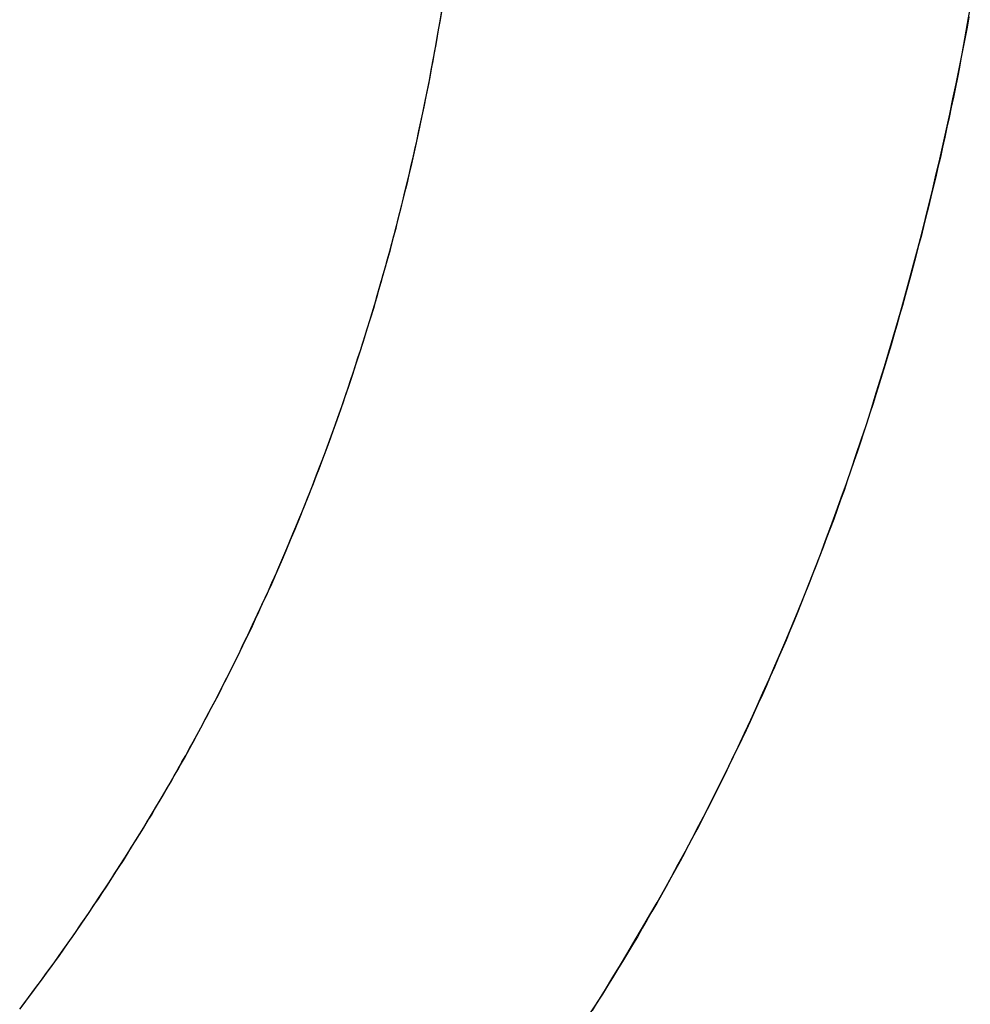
# Model space of a CAD drawing. Extents: x -4.4 to 4.4, y -6.1 to 5.8.
# Tile 81 of 157: x -1.6013 to -1.5664, y 3.4588 to 3.495. Entities that reach past the tile are written whole.
import ezdxf

# ---------------------------------------------------------------- set-up
doc = ezdxf.new("R2010")
doc.units = 0
doc.layers.get('0').update_dxf_attribs({"linetype": 'CONTINUOUS'})

# ---------------------------------------------------------------- blocks, each defined once
blk = doc.blocks.new('*U1')
blk.add_line((-1.600522, 3.4597, 5.3045), (-1.600522, 3.4597, 5.304))
blk.add_line((-1.600522, 3.4597, 5.3045), (-1.600522, 3.4597, 5.304))
for points in [[(-1.56644, 3.4951, 5.3045), (-1.56651, 3.49473, 5.3045), (-1.56658, 3.49436, 5.3045), (-1.56665, 3.49399, 5.3045), (-1.56672, 3.49362, 5.3045), (-1.56679, 3.49325, 5.3045), (-1.56686, 3.49288, 5.3045), (-1.56694, 3.49252, 5.3045), (-1.56701, 3.49215, 5.3045), (-1.56709, 3.49178, 5.3045), (-1.56717, 3.49141, 5.3045), (-1.56725, 3.49105, 5.3045), (-1.56733, 3.49068, 5.3045), (-1.56741, 3.49031, 5.3045), (-1.56749, 3.48995, 5.3045), (-1.56758, 3.48958, 5.3045), (-1.56766, 3.48922, 5.3045), (-1.56775, 3.48885, 5.3045), (-1.56784, 3.48849, 5.3045), (-1.56793, 3.48812, 5.3045), (-1.56802, 3.48776, 5.3045), (-1.56811, 3.4874, 5.3045), (-1.5682, 3.48703, 5.3045), (-1.5683, 3.48667, 5.3045), (-1.56839, 3.48631, 5.3045), (-1.56849, 3.48594, 5.3045), (-1.56859, 3.48558, 5.3045), (-1.56868, 3.48522, 5.3045), (-1.56878, 3.48486, 5.3045), (-1.56888, 3.4845, 5.3045), (-1.56899, 3.48414, 5.3045), (-1.56909, 3.48377, 5.3045), (-1.5692, 3.48341, 5.3045), (-1.5693, 3.48305, 5.3045), (-1.56941, 3.48269, 5.3045), (-1.56952, 3.48233, 5.3045), (-1.56963, 3.48197, 5.3045), (-1.56974, 3.48162, 5.3045), (-1.56985, 3.48126, 5.3045), (-1.56996, 3.4809, 5.3045), (-1.57008, 3.48054, 5.3045), (-1.57019, 3.48018, 5.3045), (-1.57031, 3.47982, 5.3045), (-1.57043, 3.47947, 5.3045), (-1.57055, 3.47911, 5.3045), (-1.57067, 3.47876, 5.3045), (-1.57079, 3.47841, 5.3045), (-1.57091, 3.47805, 5.3045), (-1.57103, 3.4777, 5.3045), (-1.57116, 3.47735, 5.3045), (-1.57128, 3.477, 5.3045), (-1.57141, 3.47665, 5.3045), (-1.57154, 3.4763, 5.3045), (-1.57167, 3.47596, 5.3045), (-1.5718, 3.47561, 5.3045), (-1.57193, 3.47527, 5.3045), (-1.57206, 3.47492, 5.3045), (-1.5722, 3.47458, 5.3045), (-1.57233, 3.47424, 5.3045), (-1.57247, 3.4739, 5.3045), (-1.5726, 3.47356, 5.3045), (-1.57274, 3.47322, 5.3045), (-1.57288, 3.47288, 5.3045), (-1.57302, 3.47254, 5.3045), (-1.57316, 3.4722, 5.3045), (-1.5733, 3.47187, 5.3045), (-1.57345, 3.47153, 5.3045), (-1.57359, 3.4712, 5.3045), (-1.57374, 3.47086, 5.3045), (-1.57388, 3.47053, 5.3045), (-1.57403, 3.4702, 5.3045), (-1.57418, 3.46987, 5.3045), (-1.57433, 3.46954, 5.3045), (-1.57448, 3.46921, 5.3045), (-1.57463, 3.46889, 5.3045), (-1.57479, 3.46856, 5.3045), (-1.57494, 3.46823, 5.3045), (-1.5751, 3.46791, 5.3045), (-1.57526, 3.46758, 5.3045), (-1.57541, 3.46726, 5.3045), (-1.57557, 3.46694, 5.3045), (-1.57573, 3.46662, 5.3045), (-1.57589, 3.4663, 5.3045), (-1.57606, 3.46598, 5.3045), (-1.57622, 3.46566, 5.3045), (-1.57638, 3.46534, 5.3045), (-1.57655, 3.46503, 5.3045), (-1.57672, 3.46471, 5.3045), (-1.57688, 3.4644, 5.3045), (-1.57705, 3.46408, 5.3045), (-1.57722, 3.46377, 5.3045), (-1.57739, 3.46346, 5.3045), (-1.57757, 3.46315, 5.3045), (-1.57774, 3.46284, 5.3045), (-1.57791, 3.46253, 5.3045), (-1.57809, 3.46222, 5.3045), (-1.57827, 3.46191, 5.3045), (-1.57845, 3.46161, 5.3045), (-1.57862, 3.4613, 5.3045), (-1.5788, 3.461, 5.3045), (-1.57899, 3.46069, 5.3045), (-1.57917, 3.46039, 5.3045), (-1.57935, 3.46009, 5.3045), (-1.57954, 3.45979, 5.3045), (-1.57972, 3.45949, 5.3045), (-1.57991, 3.45919, 5.3045), (-1.5801, 3.45889, 5.3045), (-1.58029, 3.45859, 5.3045)], [(-1.58037, 3.45847, 5.304), (-1.58008, 3.45891, 5.304), (-1.5798, 3.45936, 5.304), (-1.57952, 3.45981, 5.304), (-1.57924, 3.46027, 5.304), (-1.57897, 3.46072, 5.304), (-1.5787, 3.46118, 5.304), (-1.57843, 3.46164, 5.304), (-1.57816, 3.4621, 5.304), (-1.5779, 3.46256, 5.304), (-1.57763, 3.46303, 5.304), (-1.57737, 3.4635, 5.304), (-1.57712, 3.46396, 5.304), (-1.57686, 3.46444, 5.304), (-1.57661, 3.46491, 5.304), (-1.57636, 3.46539, 5.304), (-1.57611, 3.46586, 5.304), (-1.57587, 3.46634, 5.304), (-1.57563, 3.46683, 5.304), (-1.57539, 3.46731, 5.304), (-1.57515, 3.4678, 5.304), (-1.57492, 3.46828, 5.304), (-1.57469, 3.46878, 5.304), (-1.57446, 3.46927, 5.304), (-1.57423, 3.46976, 5.304), (-1.57401, 3.47026, 5.304), (-1.57378, 3.47076, 5.304), (-1.57357, 3.47126, 5.304), (-1.57335, 3.47176, 5.304), (-1.57313, 3.47227, 5.304), (-1.57292, 3.47277, 5.304), (-1.57271, 3.47328, 5.304), (-1.57251, 3.47379, 5.304), (-1.5723, 3.47431, 5.304), (-1.5721, 3.47482, 5.304), (-1.5719, 3.47534, 5.304), (-1.57171, 3.47586, 5.304), (-1.57151, 3.47638, 5.304), (-1.57132, 3.47691, 5.304), (-1.57113, 3.47743, 5.304), (-1.57094, 3.47796, 5.304), (-1.57076, 3.47849, 5.304), (-1.57058, 3.47902, 5.304), (-1.5704, 3.47956, 5.304), (-1.57022, 3.48009, 5.304), (-1.57005, 3.48063, 5.304), (-1.56988, 3.48117, 5.304), (-1.56971, 3.48171, 5.304), (-1.56954, 3.48225, 5.304), (-1.56938, 3.48279, 5.304), (-1.56922, 3.48333, 5.304), (-1.56906, 3.48387, 5.304), (-1.56891, 3.48442, 5.304), (-1.56876, 3.48496, 5.304), (-1.56861, 3.4855, 5.304), (-1.56846, 3.48605, 5.304), (-1.56832, 3.48659, 5.304), (-1.56817, 3.48714, 5.304), (-1.56804, 3.48769, 5.304), (-1.5679, 3.48824, 5.304), (-1.56777, 3.48878, 5.304), (-1.56764, 3.48933, 5.304), (-1.56751, 3.48988, 5.304), (-1.56739, 3.49043, 5.304), (-1.56726, 3.49098, 5.304), (-1.56714, 3.49153, 5.304), (-1.56703, 3.49209, 5.304), (-1.56691, 3.49264, 5.304), (-1.5668, 3.49319, 5.304), (-1.56669, 3.49375, 5.304), (-1.56659, 3.4943, 5.304), (-1.56649, 3.49486, 5.304), (-1.56639, 3.49541, 5.304)], [(-1.58037, 3.45847, 5.304), (-1.58008, 3.45891, 5.304), (-1.5798, 3.45936, 5.304), (-1.57952, 3.45981, 5.304), (-1.57924, 3.46027, 5.304), (-1.57897, 3.46072, 5.304), (-1.5787, 3.46118, 5.304), (-1.57843, 3.46164, 5.304), (-1.57816, 3.4621, 5.304), (-1.5779, 3.46256, 5.304), (-1.57763, 3.46303, 5.304), (-1.57737, 3.4635, 5.304), (-1.57712, 3.46396, 5.304), (-1.57686, 3.46444, 5.304), (-1.57661, 3.46491, 5.304), (-1.57636, 3.46539, 5.304), (-1.57611, 3.46586, 5.304), (-1.57587, 3.46634, 5.304), (-1.57563, 3.46683, 5.304), (-1.57539, 3.46731, 5.304), (-1.57515, 3.4678, 5.304), (-1.57492, 3.46828, 5.304), (-1.57469, 3.46878, 5.304), (-1.57446, 3.46927, 5.304), (-1.57423, 3.46976, 5.304), (-1.57401, 3.47026, 5.304), (-1.57378, 3.47076, 5.304), (-1.57357, 3.47126, 5.304), (-1.57335, 3.47176, 5.304), (-1.57313, 3.47227, 5.304), (-1.57292, 3.47277, 5.304), (-1.57271, 3.47328, 5.304), (-1.57251, 3.47379, 5.304), (-1.5723, 3.47431, 5.304), (-1.5721, 3.47482, 5.304), (-1.5719, 3.47534, 5.304), (-1.57171, 3.47586, 5.304), (-1.57151, 3.47638, 5.304), (-1.57132, 3.47691, 5.304), (-1.57113, 3.47743, 5.304), (-1.57094, 3.47796, 5.304), (-1.57076, 3.47849, 5.304), (-1.57058, 3.47902, 5.304), (-1.5704, 3.47956, 5.304), (-1.57022, 3.48009, 5.304), (-1.57005, 3.48063, 5.304), (-1.56988, 3.48117, 5.304), (-1.56971, 3.48171, 5.304), (-1.56954, 3.48225, 5.304), (-1.56938, 3.48279, 5.304), (-1.56922, 3.48333, 5.304), (-1.56906, 3.48387, 5.304), (-1.56891, 3.48442, 5.304), (-1.56876, 3.48496, 5.304), (-1.56861, 3.4855, 5.304), (-1.56846, 3.48605, 5.304), (-1.56832, 3.48659, 5.304), (-1.56817, 3.48714, 5.304), (-1.56804, 3.48769, 5.304), (-1.5679, 3.48824, 5.304), (-1.56777, 3.48878, 5.304), (-1.56764, 3.48933, 5.304), (-1.56751, 3.48988, 5.304), (-1.56739, 3.49043, 5.304), (-1.56726, 3.49098, 5.304), (-1.56714, 3.49153, 5.304), (-1.56703, 3.49209, 5.304), (-1.56691, 3.49264, 5.304), (-1.5668, 3.49319, 5.304), (-1.56669, 3.49375, 5.304), (-1.56659, 3.4943, 5.304), (-1.56649, 3.49486, 5.304), (-1.56639, 3.49541, 5.304)], [(-1.56644, 3.4951, 5.3045), (-1.56651, 3.49473, 5.3045), (-1.56658, 3.49436, 5.3045), (-1.56665, 3.49399, 5.3045), (-1.56672, 3.49362, 5.3045), (-1.56679, 3.49325, 5.3045), (-1.56686, 3.49288, 5.3045), (-1.56694, 3.49252, 5.3045), (-1.56701, 3.49215, 5.3045), (-1.56709, 3.49178, 5.3045), (-1.56717, 3.49141, 5.3045), (-1.56725, 3.49105, 5.3045), (-1.56733, 3.49068, 5.3045), (-1.56741, 3.49031, 5.3045), (-1.56749, 3.48995, 5.3045), (-1.56758, 3.48958, 5.3045), (-1.56766, 3.48922, 5.3045), (-1.56775, 3.48885, 5.3045), (-1.56784, 3.48849, 5.3045), (-1.56793, 3.48812, 5.3045), (-1.56802, 3.48776, 5.3045), (-1.56811, 3.4874, 5.3045), (-1.5682, 3.48703, 5.3045), (-1.5683, 3.48667, 5.3045), (-1.56839, 3.48631, 5.3045), (-1.56849, 3.48594, 5.3045), (-1.56859, 3.48558, 5.3045), (-1.56868, 3.48522, 5.3045), (-1.56878, 3.48486, 5.3045), (-1.56888, 3.4845, 5.3045), (-1.56899, 3.48414, 5.3045), (-1.56909, 3.48377, 5.3045), (-1.5692, 3.48341, 5.3045), (-1.5693, 3.48305, 5.3045), (-1.56941, 3.48269, 5.3045), (-1.56952, 3.48233, 5.3045), (-1.56963, 3.48197, 5.3045), (-1.56974, 3.48162, 5.3045), (-1.56985, 3.48126, 5.3045), (-1.56996, 3.4809, 5.3045), (-1.57008, 3.48054, 5.3045), (-1.57019, 3.48018, 5.3045), (-1.57031, 3.47982, 5.3045), (-1.57043, 3.47947, 5.3045), (-1.57055, 3.47911, 5.3045), (-1.57067, 3.47876, 5.3045), (-1.57079, 3.47841, 5.3045), (-1.57091, 3.47805, 5.3045), (-1.57103, 3.4777, 5.3045), (-1.57116, 3.47735, 5.3045), (-1.57128, 3.477, 5.3045), (-1.57141, 3.47665, 5.3045), (-1.57154, 3.4763, 5.3045), (-1.57167, 3.47596, 5.3045), (-1.5718, 3.47561, 5.3045), (-1.57193, 3.47527, 5.3045), (-1.57206, 3.47492, 5.3045), (-1.5722, 3.47458, 5.3045), (-1.57233, 3.47424, 5.3045), (-1.57247, 3.4739, 5.3045), (-1.5726, 3.47356, 5.3045), (-1.57274, 3.47322, 5.3045), (-1.57288, 3.47288, 5.3045), (-1.57302, 3.47254, 5.3045), (-1.57316, 3.4722, 5.3045), (-1.5733, 3.47187, 5.3045), (-1.57345, 3.47153, 5.3045), (-1.57359, 3.4712, 5.3045), (-1.57374, 3.47086, 5.3045), (-1.57388, 3.47053, 5.3045), (-1.57403, 3.4702, 5.3045), (-1.57418, 3.46987, 5.3045), (-1.57433, 3.46954, 5.3045), (-1.57448, 3.46921, 5.3045), (-1.57463, 3.46889, 5.3045), (-1.57479, 3.46856, 5.3045), (-1.57494, 3.46823, 5.3045), (-1.5751, 3.46791, 5.3045), (-1.57526, 3.46758, 5.3045), (-1.57541, 3.46726, 5.3045), (-1.57557, 3.46694, 5.3045), (-1.57573, 3.46662, 5.3045), (-1.57589, 3.4663, 5.3045), (-1.57606, 3.46598, 5.3045), (-1.57622, 3.46566, 5.3045), (-1.57638, 3.46534, 5.3045), (-1.57655, 3.46503, 5.3045), (-1.57672, 3.46471, 5.3045), (-1.57688, 3.4644, 5.3045), (-1.57705, 3.46408, 5.3045), (-1.57722, 3.46377, 5.3045), (-1.57739, 3.46346, 5.3045), (-1.57757, 3.46315, 5.3045), (-1.57774, 3.46284, 5.3045), (-1.57791, 3.46253, 5.3045), (-1.57809, 3.46222, 5.3045), (-1.57827, 3.46191, 5.3045), (-1.57845, 3.46161, 5.3045), (-1.57862, 3.4613, 5.3045), (-1.5788, 3.461, 5.3045), (-1.57899, 3.46069, 5.3045), (-1.57917, 3.46039, 5.3045), (-1.57935, 3.46009, 5.3045), (-1.57954, 3.45979, 5.3045), (-1.57972, 3.45949, 5.3045), (-1.57991, 3.45919, 5.3045), (-1.5801, 3.45889, 5.3045), (-1.58029, 3.45859, 5.3045)], [(-1.60052, 3.4597, 5.3045), (-1.60036, 3.45993, 5.3045), (-1.60019, 3.46015, 5.3045), (-1.60003, 3.46038, 5.3045), (-1.59986, 3.46061, 5.3045), (-1.5997, 3.46084, 5.3045), (-1.59954, 3.46107, 5.3045), (-1.59938, 3.4613, 5.3045), (-1.59922, 3.46153, 5.3045), (-1.59906, 3.46176, 5.3045), (-1.5989, 3.46199, 5.3045), (-1.59874, 3.46222, 5.3045), (-1.59859, 3.46246, 5.3045), (-1.59843, 3.46269, 5.3045), (-1.59828, 3.46293, 5.3045), (-1.59812, 3.46316, 5.3045), (-1.59797, 3.46339, 5.3045), (-1.59782, 3.46363, 5.3045), (-1.59767, 3.46387, 5.3045), (-1.59751, 3.4641, 5.3045), (-1.59736, 3.46434, 5.3045), (-1.59722, 3.46458, 5.3045), (-1.59707, 3.46482, 5.3045), (-1.59692, 3.46505, 5.3045), (-1.59677, 3.46529, 5.3045), (-1.59663, 3.46553, 5.3045), (-1.59648, 3.46577, 5.3045), (-1.59634, 3.46602, 5.3045), (-1.5962, 3.46626, 5.3045), (-1.59605, 3.4665, 5.3045), (-1.59591, 3.46674, 5.3045), (-1.59577, 3.46698, 5.3045), (-1.59563, 3.46723, 5.3045), (-1.59549, 3.46747, 5.3045), (-1.59536, 3.46772, 5.3045), (-1.59522, 3.46796, 5.3045), (-1.59508, 3.46821, 5.3045), (-1.59495, 3.46845, 5.3045), (-1.59481, 3.4687, 5.3045), (-1.59468, 3.46895, 5.3045), (-1.59455, 3.4692, 5.3045), (-1.59441, 3.46945, 5.3045), (-1.59428, 3.4697, 5.3045), (-1.59415, 3.46994, 5.3045), (-1.59402, 3.47019, 5.3045), (-1.59389, 3.47045, 5.3045), (-1.59377, 3.4707, 5.3045), (-1.59364, 3.47095, 5.3045), (-1.59351, 3.4712, 5.3045), (-1.59339, 3.47145, 5.3045), (-1.59326, 3.47171, 5.3045), (-1.59314, 3.47196, 5.3045), (-1.59302, 3.47222, 5.3045), (-1.59289, 3.47247, 5.3045), (-1.59277, 3.47273, 5.3045), (-1.59265, 3.47298, 5.3045), (-1.59253, 3.47324, 5.3045), (-1.59242, 3.4735, 5.3045), (-1.5923, 3.47375, 5.3045), (-1.59218, 3.47401, 5.3045), (-1.59206, 3.47427, 5.3045), (-1.59195, 3.47453, 5.3045), (-1.59184, 3.47479, 5.3045), (-1.59172, 3.47505, 5.3045), (-1.59161, 3.47531, 5.3045), (-1.5915, 3.47557, 5.3045), (-1.59139, 3.47584, 5.3045), (-1.59128, 3.4761, 5.3045), (-1.59117, 3.47636, 5.3045), (-1.59106, 3.47663, 5.3045), (-1.59095, 3.47689, 5.3045), (-1.59084, 3.47716, 5.3045), (-1.59074, 3.47742, 5.3045), (-1.59063, 3.47769, 5.3045), (-1.59053, 3.47795, 5.3045), (-1.59043, 3.47822, 5.3045), (-1.59032, 3.47849, 5.3045), (-1.59022, 3.47876, 5.3045), (-1.59012, 3.47902, 5.3045), (-1.59002, 3.47929, 5.3045), (-1.58992, 3.47956, 5.3045), (-1.58982, 3.47983, 5.3045), (-1.58973, 3.4801, 5.3045), (-1.58963, 3.48038, 5.3045), (-1.58953, 3.48065, 5.3045), (-1.58944, 3.48092, 5.3045), (-1.58935, 3.48119, 5.3045), (-1.58925, 3.48147, 5.3045), (-1.58916, 3.48174, 5.3045), (-1.58907, 3.48202, 5.3045), (-1.58898, 3.48229, 5.3045), (-1.58889, 3.48257, 5.3045), (-1.5888, 3.48284, 5.3045), (-1.58871, 3.48312, 5.3045), (-1.58862, 3.4834, 5.3045), (-1.58854, 3.48367, 5.3045), (-1.58845, 3.48395, 5.3045), (-1.58837, 3.48423, 5.3045), (-1.58828, 3.48451, 5.3045), (-1.5882, 3.48479, 5.3045), (-1.58812, 3.48507, 5.3045), (-1.58804, 3.48535, 5.3045), (-1.58796, 3.48564, 5.3045), (-1.58788, 3.48592, 5.3045), (-1.5878, 3.4862, 5.3045), (-1.58772, 3.48649, 5.3045), (-1.58765, 3.48677, 5.3045), (-1.58757, 3.48706, 5.3045), (-1.58749, 3.48734, 5.3045), (-1.58742, 3.48763, 5.3045), (-1.58735, 3.48792, 5.3045), (-1.58728, 3.4882, 5.3045), (-1.5872, 3.48849, 5.3045), (-1.58713, 3.48878, 5.3045), (-1.58706, 3.48907, 5.3045), (-1.587, 3.48936, 5.3045), (-1.58693, 3.48965, 5.3045), (-1.58686, 3.48994, 5.3045), (-1.5868, 3.49023, 5.3045), (-1.58673, 3.49053, 5.3045), (-1.58667, 3.49082, 5.3045), (-1.5866, 3.49111, 5.3045), (-1.58654, 3.49141, 5.3045), (-1.58648, 3.4917, 5.3045), (-1.58642, 3.492, 5.3045), (-1.58636, 3.4923, 5.3045), (-1.5863, 3.49259, 5.3045), (-1.58624, 3.49289, 5.3045), (-1.58619, 3.49319, 5.3045), (-1.58613, 3.49349, 5.3045), (-1.58608, 3.49379, 5.3045), (-1.58602, 3.49409, 5.3045), (-1.58597, 3.49439, 5.3045), (-1.58592, 3.49469, 5.3045), (-1.58586, 3.49499, 5.3045), (-1.58581, 3.49529, 5.3045)], [(-1.60052, 3.4597, 5.304), (-1.60027, 3.46004, 5.304), (-1.60003, 3.46038, 5.304), (-1.59978, 3.46073, 5.304), (-1.59954, 3.46107, 5.304), (-1.5993, 3.46142, 5.304), (-1.59906, 3.46177, 5.304), (-1.59882, 3.46212, 5.304), (-1.59858, 3.46247, 5.304), (-1.59835, 3.46282, 5.304), (-1.59812, 3.46317, 5.304), (-1.59789, 3.46352, 5.304), (-1.59766, 3.46388, 5.304), (-1.59743, 3.46423, 5.304), (-1.59721, 3.46459, 5.304), (-1.59699, 3.46495, 5.304), (-1.59676, 3.46531, 5.304), (-1.59655, 3.46567, 5.304), (-1.59633, 3.46603, 5.304), (-1.59611, 3.4664, 5.304), (-1.5959, 3.46676, 5.304), (-1.59569, 3.46713, 5.304), (-1.59548, 3.46749, 5.304), (-1.59527, 3.46786, 5.304), (-1.59507, 3.46823, 5.304), (-1.59487, 3.4686, 5.304), (-1.59467, 3.46897, 5.304), (-1.59447, 3.46935, 5.304), (-1.59427, 3.46972, 5.304), (-1.59407, 3.4701, 5.304), (-1.59388, 3.47048, 5.304), (-1.59369, 3.47085, 5.304), (-1.5935, 3.47123, 5.304), (-1.59331, 3.47161, 5.304), (-1.59312, 3.472, 5.304), (-1.59294, 3.47238, 5.304), (-1.59276, 3.47276, 5.304), (-1.59258, 3.47315, 5.304), (-1.5924, 3.47354, 5.304), (-1.59222, 3.47392, 5.304), (-1.59205, 3.47431, 5.304), (-1.59187, 3.4747, 5.304), (-1.5917, 3.47509, 5.304), (-1.59153, 3.47549, 5.304), (-1.59137, 3.47588, 5.304), (-1.5912, 3.47628, 5.304), (-1.59104, 3.47667, 5.304), (-1.59088, 3.47707, 5.304), (-1.59072, 3.47747, 5.304), (-1.59056, 3.47787, 5.304), (-1.59041, 3.47827, 5.304), (-1.59025, 3.47868, 5.304), (-1.5901, 3.47908, 5.304), (-1.58995, 3.47948, 5.304), (-1.5898, 3.47989, 5.304), (-1.58966, 3.4803, 5.304), (-1.58951, 3.48071, 5.304), (-1.58937, 3.48112, 5.304), (-1.58923, 3.48153, 5.304), (-1.58909, 3.48194, 5.304), (-1.58896, 3.48236, 5.304), (-1.58882, 3.48277, 5.304), (-1.58869, 3.48319, 5.304), (-1.58856, 3.4836, 5.304), (-1.58843, 3.48402, 5.304), (-1.5883, 3.48444, 5.304), (-1.58818, 3.48486, 5.304), (-1.58806, 3.48529, 5.304), (-1.58794, 3.48571, 5.304), (-1.58782, 3.48614, 5.304), (-1.5877, 3.48656, 5.304), (-1.58759, 3.48699, 5.304), (-1.58747, 3.48742, 5.304), (-1.58736, 3.48785, 5.304), (-1.58725, 3.48829, 5.304), (-1.58715, 3.48872, 5.304), (-1.58704, 3.48916, 5.304), (-1.58694, 3.48959, 5.304), (-1.58684, 3.49003, 5.304), (-1.58674, 3.49047, 5.304), (-1.58665, 3.49091, 5.304), (-1.58655, 3.49136, 5.304), (-1.58646, 3.4918, 5.304), (-1.58637, 3.49224, 5.304), (-1.58628, 3.49269, 5.304), (-1.5862, 3.49314, 5.304), (-1.58611, 3.49359, 5.304), (-1.58603, 3.49404, 5.304), (-1.58595, 3.49449, 5.304), (-1.58587, 3.49495, 5.304), (-1.5858, 3.4954, 5.304)], [(-1.60052, 3.4597, 5.304), (-1.60027, 3.46004, 5.304), (-1.60003, 3.46038, 5.304), (-1.59978, 3.46073, 5.304), (-1.59954, 3.46107, 5.304), (-1.5993, 3.46142, 5.304), (-1.59906, 3.46177, 5.304), (-1.59882, 3.46212, 5.304), (-1.59858, 3.46247, 5.304), (-1.59835, 3.46282, 5.304), (-1.59812, 3.46317, 5.304), (-1.59789, 3.46352, 5.304), (-1.59766, 3.46388, 5.304), (-1.59743, 3.46423, 5.304), (-1.59721, 3.46459, 5.304), (-1.59699, 3.46495, 5.304), (-1.59676, 3.46531, 5.304), (-1.59655, 3.46567, 5.304), (-1.59633, 3.46603, 5.304), (-1.59611, 3.4664, 5.304), (-1.5959, 3.46676, 5.304), (-1.59569, 3.46713, 5.304), (-1.59548, 3.46749, 5.304), (-1.59527, 3.46786, 5.304), (-1.59507, 3.46823, 5.304), (-1.59487, 3.4686, 5.304), (-1.59467, 3.46897, 5.304), (-1.59447, 3.46935, 5.304), (-1.59427, 3.46972, 5.304), (-1.59407, 3.4701, 5.304), (-1.59388, 3.47048, 5.304), (-1.59369, 3.47085, 5.304), (-1.5935, 3.47123, 5.304), (-1.59331, 3.47161, 5.304), (-1.59312, 3.472, 5.304), (-1.59294, 3.47238, 5.304), (-1.59276, 3.47276, 5.304), (-1.59258, 3.47315, 5.304), (-1.5924, 3.47354, 5.304), (-1.59222, 3.47392, 5.304), (-1.59205, 3.47431, 5.304), (-1.59187, 3.4747, 5.304), (-1.5917, 3.47509, 5.304), (-1.59153, 3.47549, 5.304), (-1.59137, 3.47588, 5.304), (-1.5912, 3.47628, 5.304), (-1.59104, 3.47667, 5.304), (-1.59088, 3.47707, 5.304), (-1.59072, 3.47747, 5.304), (-1.59056, 3.47787, 5.304), (-1.59041, 3.47827, 5.304), (-1.59025, 3.47868, 5.304), (-1.5901, 3.47908, 5.304), (-1.58995, 3.47948, 5.304), (-1.5898, 3.47989, 5.304), (-1.58966, 3.4803, 5.304), (-1.58951, 3.48071, 5.304), (-1.58937, 3.48112, 5.304), (-1.58923, 3.48153, 5.304), (-1.58909, 3.48194, 5.304), (-1.58896, 3.48236, 5.304), (-1.58882, 3.48277, 5.304), (-1.58869, 3.48319, 5.304), (-1.58856, 3.4836, 5.304), (-1.58843, 3.48402, 5.304), (-1.5883, 3.48444, 5.304), (-1.58818, 3.48486, 5.304), (-1.58806, 3.48529, 5.304), (-1.58794, 3.48571, 5.304), (-1.58782, 3.48614, 5.304), (-1.5877, 3.48656, 5.304), (-1.58759, 3.48699, 5.304), (-1.58747, 3.48742, 5.304), (-1.58736, 3.48785, 5.304), (-1.58725, 3.48829, 5.304), (-1.58715, 3.48872, 5.304), (-1.58704, 3.48916, 5.304), (-1.58694, 3.48959, 5.304), (-1.58684, 3.49003, 5.304), (-1.58674, 3.49047, 5.304), (-1.58665, 3.49091, 5.304), (-1.58655, 3.49136, 5.304), (-1.58646, 3.4918, 5.304), (-1.58637, 3.49224, 5.304), (-1.58628, 3.49269, 5.304), (-1.5862, 3.49314, 5.304), (-1.58611, 3.49359, 5.304), (-1.58603, 3.49404, 5.304), (-1.58595, 3.49449, 5.304), (-1.58587, 3.49495, 5.304), (-1.5858, 3.4954, 5.304)], [(-1.60052, 3.4597, 5.3045), (-1.60036, 3.45993, 5.3045), (-1.60019, 3.46015, 5.3045), (-1.60003, 3.46038, 5.3045), (-1.59986, 3.46061, 5.3045), (-1.5997, 3.46084, 5.3045), (-1.59954, 3.46107, 5.3045), (-1.59938, 3.4613, 5.3045), (-1.59922, 3.46153, 5.3045), (-1.59906, 3.46176, 5.3045), (-1.5989, 3.46199, 5.3045), (-1.59874, 3.46222, 5.3045), (-1.59859, 3.46246, 5.3045), (-1.59843, 3.46269, 5.3045), (-1.59828, 3.46293, 5.3045), (-1.59812, 3.46316, 5.3045), (-1.59797, 3.46339, 5.3045), (-1.59782, 3.46363, 5.3045), (-1.59767, 3.46387, 5.3045), (-1.59751, 3.4641, 5.3045), (-1.59736, 3.46434, 5.3045), (-1.59722, 3.46458, 5.3045), (-1.59707, 3.46482, 5.3045), (-1.59692, 3.46505, 5.3045), (-1.59677, 3.46529, 5.3045), (-1.59663, 3.46553, 5.3045), (-1.59648, 3.46577, 5.3045), (-1.59634, 3.46602, 5.3045), (-1.5962, 3.46626, 5.3045), (-1.59605, 3.4665, 5.3045), (-1.59591, 3.46674, 5.3045), (-1.59577, 3.46698, 5.3045), (-1.59563, 3.46723, 5.3045), (-1.59549, 3.46747, 5.3045), (-1.59536, 3.46772, 5.3045), (-1.59522, 3.46796, 5.3045), (-1.59508, 3.46821, 5.3045), (-1.59495, 3.46845, 5.3045), (-1.59481, 3.4687, 5.3045), (-1.59468, 3.46895, 5.3045), (-1.59455, 3.4692, 5.3045), (-1.59441, 3.46945, 5.3045), (-1.59428, 3.4697, 5.3045), (-1.59415, 3.46994, 5.3045), (-1.59402, 3.47019, 5.3045), (-1.59389, 3.47045, 5.3045), (-1.59377, 3.4707, 5.3045), (-1.59364, 3.47095, 5.3045), (-1.59351, 3.4712, 5.3045), (-1.59339, 3.47145, 5.3045), (-1.59326, 3.47171, 5.3045), (-1.59314, 3.47196, 5.3045), (-1.59302, 3.47222, 5.3045), (-1.59289, 3.47247, 5.3045), (-1.59277, 3.47273, 5.3045), (-1.59265, 3.47298, 5.3045), (-1.59253, 3.47324, 5.3045), (-1.59242, 3.4735, 5.3045), (-1.5923, 3.47375, 5.3045), (-1.59218, 3.47401, 5.3045), (-1.59206, 3.47427, 5.3045), (-1.59195, 3.47453, 5.3045), (-1.59184, 3.47479, 5.3045), (-1.59172, 3.47505, 5.3045), (-1.59161, 3.47531, 5.3045), (-1.5915, 3.47557, 5.3045), (-1.59139, 3.47584, 5.3045), (-1.59128, 3.4761, 5.3045), (-1.59117, 3.47636, 5.3045), (-1.59106, 3.47663, 5.3045), (-1.59095, 3.47689, 5.3045), (-1.59084, 3.47716, 5.3045), (-1.59074, 3.47742, 5.3045), (-1.59063, 3.47769, 5.3045), (-1.59053, 3.47795, 5.3045), (-1.59043, 3.47822, 5.3045), (-1.59032, 3.47849, 5.3045), (-1.59022, 3.47876, 5.3045), (-1.59012, 3.47902, 5.3045), (-1.59002, 3.47929, 5.3045), (-1.58992, 3.47956, 5.3045), (-1.58982, 3.47983, 5.3045), (-1.58973, 3.4801, 5.3045), (-1.58963, 3.48038, 5.3045), (-1.58953, 3.48065, 5.3045), (-1.58944, 3.48092, 5.3045), (-1.58935, 3.48119, 5.3045), (-1.58925, 3.48147, 5.3045), (-1.58916, 3.48174, 5.3045), (-1.58907, 3.48202, 5.3045), (-1.58898, 3.48229, 5.3045), (-1.58889, 3.48257, 5.3045), (-1.5888, 3.48284, 5.3045), (-1.58871, 3.48312, 5.3045), (-1.58862, 3.4834, 5.3045), (-1.58854, 3.48367, 5.3045), (-1.58845, 3.48395, 5.3045), (-1.58837, 3.48423, 5.3045), (-1.58828, 3.48451, 5.3045), (-1.5882, 3.48479, 5.3045), (-1.58812, 3.48507, 5.3045), (-1.58804, 3.48535, 5.3045), (-1.58796, 3.48564, 5.3045), (-1.58788, 3.48592, 5.3045), (-1.5878, 3.4862, 5.3045), (-1.58772, 3.48649, 5.3045), (-1.58765, 3.48677, 5.3045), (-1.58757, 3.48706, 5.3045), (-1.58749, 3.48734, 5.3045), (-1.58742, 3.48763, 5.3045), (-1.58735, 3.48792, 5.3045), (-1.58728, 3.4882, 5.3045), (-1.5872, 3.48849, 5.3045), (-1.58713, 3.48878, 5.3045), (-1.58706, 3.48907, 5.3045), (-1.587, 3.48936, 5.3045), (-1.58693, 3.48965, 5.3045), (-1.58686, 3.48994, 5.3045), (-1.5868, 3.49023, 5.3045), (-1.58673, 3.49053, 5.3045), (-1.58667, 3.49082, 5.3045), (-1.5866, 3.49111, 5.3045), (-1.58654, 3.49141, 5.3045), (-1.58648, 3.4917, 5.3045), (-1.58642, 3.492, 5.3045), (-1.58636, 3.4923, 5.3045), (-1.5863, 3.49259, 5.3045), (-1.58624, 3.49289, 5.3045), (-1.58619, 3.49319, 5.3045), (-1.58613, 3.49349, 5.3045), (-1.58608, 3.49379, 5.3045), (-1.58602, 3.49409, 5.3045), (-1.58597, 3.49439, 5.3045), (-1.58592, 3.49469, 5.3045), (-1.58586, 3.49499, 5.3045), (-1.58581, 3.49529, 5.3045)], [(-1.60132, 3.45864, 5.3045), (-1.60116, 3.45885, 5.3045), (-1.601, 3.45906, 5.3045), (-1.60084, 3.45927, 5.3045), (-1.60068, 3.45949, 5.3045), (-1.60052, 3.4597, 5.3045)], [(-1.60124, 3.45874, 5.304), (-1.601, 3.45906, 5.304), (-1.60076, 3.45938, 5.304), (-1.60052, 3.4597, 5.304)], [(-1.60124, 3.45874, 5.304), (-1.601, 3.45906, 5.304), (-1.60076, 3.45938, 5.304), (-1.60052, 3.4597, 5.304)], [(-1.60132, 3.45864, 5.3045), (-1.60116, 3.45885, 5.3045), (-1.601, 3.45906, 5.3045), (-1.60084, 3.45927, 5.3045), (-1.60068, 3.45949, 5.3045), (-1.60052, 3.4597, 5.3045)]]:
    blk.add_polyline3d(points)

msp = doc.modelspace()

# ---------------------------------------------------------------- block references
msp.add_blockref('*U1', (0, 0))

doc.saveas('drawing.dxf')
